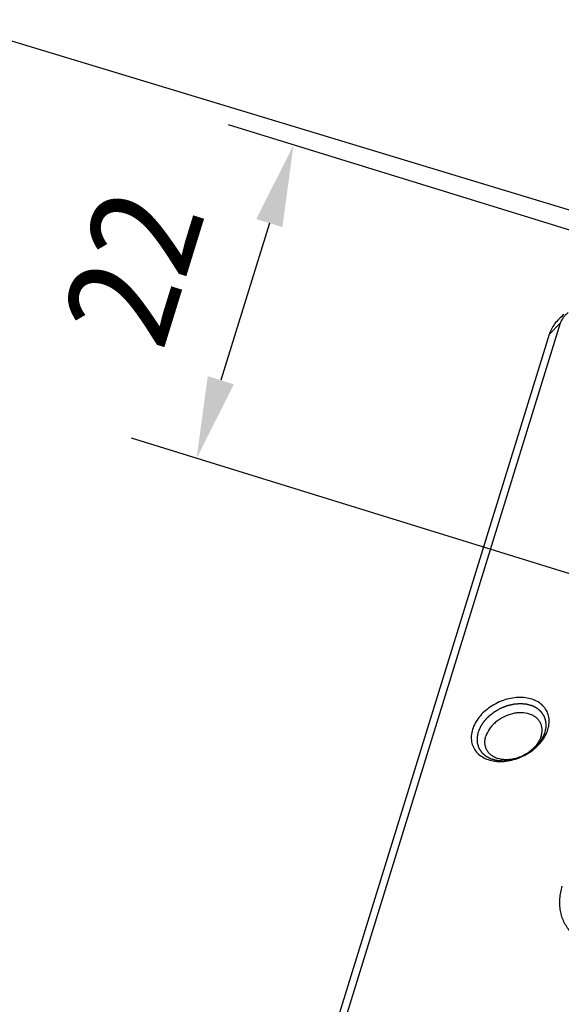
# Model space of a CAD drawing. Header units: millimetres. Extents: x 0 to 420, y 0 to 297.
# Tile 17 of 48: x 46 to 66, y 103 to 139. Entities that reach past the tile are written whole.
import ezdxf

# ---------------------------------------------------------------- set-up
doc = ezdxf.new("R2010")
doc.units = ezdxf.units.MM
doc.header["$LTSCALE"] = 23.1
doc.header["$PDMODE"] = 3
doc.header["$PDSIZE"] = 8
doc.layers.get('0').update_dxf_attribs({"linetype": 'CONTINUOUS'})
doc.layers.get('Defpoints').update_dxf_attribs({"linetype": 'CONTINUOUS'})
doc.layers.add('00_COMPONENTS', color=7, linetype='CONTINUOUS')
doc.layers.add('51__DRAFT_DIMS', color=7, linetype='CONTINUOUS')
doc.styles.get("Standard").update_dxf_attribs({"font": 'simfang.ttf'})
doc.dimstyles.new('DIMSTYLE_1', dxfattribs={"dimtxt": 4, "dimasz": 3, "dimexe": 2.5, "dimexo": 0.5, "dimgap": 1, "dimtad": 1, "dimlfac": 1.5, "dimdsep": 46, "dimtxsty": 'STANDARD', "dimblk": '_FILLED', "dimblk1": '_FILLED', "dimblk2": '_FILLED', "dimcen": 0.09, "dimclrt": 7, "dimazin": 2, "dimtp": 0.3, "dimtm": 0.3, "dimtfac": 1, "dimtofl": 0, "dimtmove": 0, "dimatfit": 3, "dimldrblk": '_FILLED', "dimfxl": 1, "dimtolj": 1, "dimarcsym": 0})
doc.dimstyles.new('DIMSTYLE_3', dxfattribs={"dimtxt": 4, "dimasz": 3, "dimexe": 2.5, "dimexo": 0.5, "dimgap": 1, "dimtad": 1, "dimlfac": 1.5, "dimdsep": 46, "dimtxsty": 'STANDARD', "dimblk": '_FILLED', "dimblk1": '_FILLED', "dimblk2": '_FILLED', "dimcen": 0.09, "dimclrt": 7, "dimazin": 2, "dimtp": 0.2, "dimtm": 0.2, "dimtfac": 1, "dimtofl": 0, "dimtmove": 0, "dimatfit": 3, "dimldrblk": '_FILLED', "dimfxl": 1, "dimtolj": 1, "dimarcsym": 0})

# ---------------------------------------------------------------- blocks, each defined once
blk = doc.blocks.new('_FILLED')
at = {"color": 0, "linetype": 'ByBlock'}
blk.add_solid([(0, 0), (-1, 0.167), (-1, -0.167)], dxfattribs=at)
blk = doc.blocks.new('*D12')
at = {"layer": '51__DRAFT_DIMS', "color": 0, "lineweight": -2}
for p, q in [((81.661, 126.203), (53.697, 134.844)), ((55.2, 131.24), (53.421, 125.484)), ((78.11, 114.714), (50.147, 123.355))]:
    blk.add_line(p, q, dxfattribs=at)
at = {"layer": 'Defpoints', "color": 0}
for p in [(82.138, 126.055), (52.535, 122.617), (78.588, 114.566)]:
    blk.add_point(p, dxfattribs=at)
at = {"layer": '51__DRAFT_DIMS', "color": 0, "linetype": 'ByBlock', "lineweight": -2, "xscale": 3, "yscale": 3, "zscale": 3}
for p, rotation in [((56.086, 134.106), 72.82762856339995), ((52.535, 122.617), 252.8276285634)]:
    blk.add_blockref('_FILLED', p, dxfattribs=dict(at, rotation=rotation))
at = {"layer": '51__DRAFT_DIMS', "color": 7, "insert": (48.26, 130.232), "char_height": 4, "attachment_point": 2, "rotation": 72.8276, "line_spacing_factor": 0.9}
blk.add_mtext('\\A1;22{}{{\\H0.7x;}{}}', dxfattribs=at)
blk = doc.blocks.new('*D13')
at = {"layer": '51__DRAFT_DIMS', "color": 0, "lineweight": -2}
for p, q in [((70.003, 130.565), (43.173, 138.695)), ((26.031, 73.505), (44.696, 135.099)), ((48.724, 63.493), (22.768, 71.359))]:
    blk.add_line(p, q, dxfattribs=at)
at = {"layer": 'Defpoints', "color": 0}
for p in [(45.566, 137.97), (70.481, 130.42), (49.203, 63.348)]:
    blk.add_point(p, dxfattribs=at)
at = {"layer": '51__DRAFT_DIMS', "color": 0, "linetype": 'ByBlock', "lineweight": -2, "xscale": 3, "yscale": 3, "zscale": 3}
for p, rotation in [((45.566, 137.97), 73.1411094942), ((25.161, 70.634), 253.1411094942)]:
    blk.add_blockref('_FILLED', p, dxfattribs=dict(at, rotation=rotation))
at = {"layer": '51__DRAFT_DIMS', "color": 7, "insert": (29.302, 106.139), "char_height": 4, "attachment_point": 2, "rotation": 73.1411, "line_spacing_factor": 0.9}
blk.add_mtext('\\A1;125{}{{\\H0.7x;}{}}', dxfattribs=at)

msp = doc.modelspace()

# ---------------------------------------------------------------- linework, layer by layer
at = {"layer": '00_COMPONENTS', "color": 7}
for p, q in [((65.8616, 127.5695), (51.7724, 81.9768)), ((65.8616, 127.5695), (65.4509, 127.1551)), ((65.4509, 127.1551), (51.3618, 81.5624))]:
    msp.add_line(p, q, dxfattribs=at)
for points, knots in [([(65.9962, 127.887), (65.9306, 127.8373), (65.8079, 127.7311), (65.6048, 127.4987), (65.4942, 127.2952), (65.4509, 127.1551)], [0, 0, 0, 0, 0.2668425, 0.5242718, 1, 1, 1, 1]), ([(66.1533, 127.961), (66.1182, 127.9344), (66.0526, 127.8776), (65.9439, 127.7533), (65.8848, 127.6444), (65.8616, 127.5695)], [0, 0, 0, 0, 0.2668428, 0.5242718, 1, 1, 1, 1]), ([(65.4067, 112.6847), (65.4297, 112.7591), (65.4597, 112.909), (65.4504, 113.1335), (65.3845, 113.3417), (65.2645, 113.5237), (65.0962, 113.6717), (64.8875, 113.7802), (64.6469, 113.8459), (64.3835, 113.8672), (64.1071, 113.8437), (63.7333, 113.7535), (63.3791, 113.5823), (63.0758, 113.3451), (62.8846, 113.1426), (62.7365, 112.9225), (62.668, 112.7641), (62.6435, 112.6847)], [0, 0, 0, 0, 0.0572968, 0.1114527, 0.1637888, 0.2160482, 0.2699927, 0.3269903, 0.3877821, 0.4524557, 0.5205418, 0.5911519, 0.7347841, 0.8055559, 0.8738927, 0.9388775, 1, 1, 1, 1]), ([(65.304, 112.5811), (65.3073, 112.598), (65.3122, 112.6234), (65.3187, 112.6572), (65.3237, 112.6826), (65.3277, 112.7037), (65.331, 112.7206), (65.3335, 112.7333), (65.3359, 112.746), (65.338, 112.7565), (65.3396, 112.765), (65.3406, 112.7703), (65.3415, 112.7745), (65.3421, 112.7777), (65.3426, 112.7803), (65.343, 112.7822), (65.3431, 112.7832), (65.3434, 112.784), (65.3433, 112.7848), (65.3432, 112.7858), (65.3431, 112.7876), (65.343, 112.7901), (65.3429, 112.7932), (65.3427, 112.7972), (65.3425, 112.8023), (65.3421, 112.8104), (65.3416, 112.8206), (65.3411, 112.8328), (65.3405, 112.845), (65.3398, 112.8612), (65.3388, 112.8816), (65.3379, 112.9019), (65.3371, 112.9182), (65.3366, 112.9304), (65.336, 112.9426), (65.3355, 112.9527), (65.3352, 112.9608), (65.3349, 112.9659), (65.3348, 112.97), (65.3346, 112.973), (65.3345, 112.9756), (65.3344, 112.9774), (65.3344, 112.9784), (65.3344, 112.9792), (65.3341, 112.9798), (65.3338, 112.9808), (65.3333, 112.9824), (65.3326, 112.9848), (65.3317, 112.9876), (65.3305, 112.9913), (65.329, 112.996), (65.3266, 113.0035), (65.3237, 113.0129), (65.3201, 113.0241), (65.3165, 113.0354), (65.3118, 113.0504), (65.3059, 113.0691), (65.3, 113.0879), (65.2952, 113.1029), (65.2917, 113.1141), (65.2881, 113.1254), (65.2851, 113.1348), (65.2828, 113.1422), (65.2813, 113.1469), (65.2801, 113.1507), (65.2792, 113.1535), (65.2785, 113.1558), (65.278, 113.1575), (65.2776, 113.1584), (65.2775, 113.1591), (65.277, 113.1597), (65.2765, 113.1606), (65.2755, 113.162), (65.2742, 113.1641), (65.2725, 113.1666), (65.2703, 113.17), (65.2676, 113.1742), (65.2632, 113.1809), (65.2578, 113.1892), (65.2512, 113.1993), (65.2446, 113.2093), (65.2359, 113.2227), (65.225, 113.2394), (65.2141, 113.2561), (65.2053, 113.2695), (65.1988, 113.2795), (65.1922, 113.2896), (65.1867, 113.2979), (65.1824, 113.3046), (65.1796, 113.3088), (65.1774, 113.3121), (65.1758, 113.3147), (65.1744, 113.3167), (65.1735, 113.3182), (65.1729, 113.319), (65.1726, 113.3197), (65.172, 113.3202), (65.1712, 113.3209), (65.1699, 113.322), (65.168, 113.3237), (65.1657, 113.3257), (65.1627, 113.3284), (65.1589, 113.3318), (65.1529, 113.3372), (65.1453, 113.3439), (65.1362, 113.352), (65.1271, 113.3601), (65.115, 113.3709), (65.0999, 113.3844), (65.0848, 113.3978), (65.0727, 113.4086), (65.0636, 113.4167), (65.0545, 113.4248), (65.047, 113.4315), (65.0409, 113.4369), (65.0371, 113.4403), (65.0341, 113.443), (65.0318, 113.445), (65.0299, 113.4467), (65.0286, 113.4479), (65.0279, 113.4485), (65.0273, 113.4491), (65.0266, 113.4494), (65.0257, 113.4499), (65.024, 113.4508), (65.0216, 113.4521), (65.0188, 113.4536), (65.015, 113.4556), (65.0103, 113.4581), (65.0027, 113.4621), (64.9933, 113.4671), (64.9819, 113.4731), (64.9706, 113.4792), (64.9555, 113.4872), (64.9366, 113.4972), (64.9177, 113.5072), (64.9025, 113.5153), (64.8912, 113.5213), (64.8799, 113.5273), (64.8704, 113.5323), (64.8629, 113.5363), (64.8581, 113.5389), (64.8543, 113.5409), (64.8515, 113.5424), (64.8491, 113.5436), (64.8475, 113.5445), (64.8465, 113.545), (64.8459, 113.5454), (64.845, 113.5456), (64.8439, 113.5459), (64.842, 113.5465), (64.8393, 113.5472), (64.836, 113.5482), (64.8316, 113.5494), (64.8261, 113.551), (64.8173, 113.5534), (64.8063, 113.5565), (64.7931, 113.5603), (64.78, 113.564), (64.7624, 113.569), (64.7404, 113.5752), (64.7185, 113.5814), (64.7009, 113.5863), (64.6877, 113.5901), (64.6746, 113.5938), (64.6636, 113.5969), (64.6548, 113.5994), (64.6493, 113.6009), (64.6449, 113.6022), (64.6416, 113.6031), (64.6389, 113.6039), (64.637, 113.6044), (64.6359, 113.6047), (64.6351, 113.605), (64.6341, 113.605), (64.6329, 113.6052), (64.6307, 113.6053), (64.6277, 113.6056), (64.624, 113.6059), (64.619, 113.6064), (64.6129, 113.6069), (64.603, 113.6078), (64.5907, 113.6088), (64.576, 113.6101), (64.5612, 113.6114), (64.5415, 113.6131), (64.5169, 113.6153), (64.4922, 113.6174), (64.4725, 113.6191), (64.4578, 113.6204), (64.443, 113.6217), (64.4307, 113.6228), (64.4208, 113.6236), (64.4147, 113.6242), (64.4098, 113.6246), (64.4061, 113.6249), (64.403, 113.6252), (64.4008, 113.6254), (64.3996, 113.6255), (64.3987, 113.6256), (64.3977, 113.6255), (64.3964, 113.6254), (64.3942, 113.6252), (64.391, 113.625), (64.3872, 113.6246), (64.3821, 113.6242), (64.3757, 113.6237), (64.3655, 113.6229), (64.3528, 113.6218), (64.3375, 113.6206), (64.3222, 113.6194), (64.3018, 113.6177), (64.2763, 113.6156), (64.2508, 113.6136), (64.2305, 113.6119), (64.2152, 113.6107), (64.1999, 113.6094), (64.1871, 113.6084), (64.1769, 113.6075), (64.1706, 113.607), (64.1655, 113.6066), (64.1616, 113.6063), (64.1585, 113.606), (64.1562, 113.6059), (64.1549, 113.6058), (64.154, 113.6057), (64.153, 113.6054), (64.1517, 113.6052), (64.1495, 113.6046), (64.1463, 113.6038), (64.1424, 113.6029), (64.1372, 113.6017), (64.1308, 113.6002), (64.1205, 113.5977), (64.1076, 113.5946), (64.0921, 113.591), (64.0766, 113.5873), (64.056, 113.5824), (64.0302, 113.5762), (64.0044, 113.5701), (63.9837, 113.5652), (63.9683, 113.5615), (63.9528, 113.5578), (63.9399, 113.5547), (63.9296, 113.5523), (63.9231, 113.5508), (63.9179, 113.5495), (63.9141, 113.5486), (63.9109, 113.5478), (63.9086, 113.5473), (63.9073, 113.547), (63.9063, 113.5468), (63.9054, 113.5464), (63.9041, 113.5459), (63.9019, 113.545), (63.8988, 113.5438), (63.895, 113.5423), (63.89, 113.5403), (63.8837, 113.5378), (63.8737, 113.5338), (63.8611, 113.5288), (63.846, 113.5228), (63.831, 113.5169), (63.8109, 113.5089), (63.7857, 113.4989), (63.7606, 113.489), (63.7405, 113.481), (63.7254, 113.475), (63.7104, 113.469), (63.6978, 113.464), (63.6878, 113.46), (63.6815, 113.4576), (63.6764, 113.4556), (63.6727, 113.4541), (63.6695, 113.4528), (63.6673, 113.452), (63.6661, 113.4514), (63.6651, 113.4511), (63.6642, 113.4505), (63.663, 113.4499), (63.661, 113.4487), (63.658, 113.447), (63.6544, 113.4449), (63.6496, 113.4422), (63.6436, 113.4388), (63.6341, 113.4333), (63.6221, 113.4264), (63.6078, 113.4182), (63.5935, 113.41), (63.5743, 113.3991), (63.5505, 113.3854), (63.5266, 113.3717), (63.5074, 113.3607), (63.4931, 113.3525), (63.4788, 113.3443), (63.4668, 113.3375), (63.4573, 113.332), (63.4513, 113.3286), (63.4465, 113.3258), (63.4429, 113.3238), (63.4399, 113.3221), (63.4378, 113.3209), (63.4367, 113.3202), (63.4357, 113.3197), (63.435, 113.319), (63.4339, 113.3182), (63.4321, 113.3168), (63.4295, 113.3147), (63.4263, 113.3123), (63.4222, 113.309), (63.4169, 113.3049), (63.4086, 113.2983), (63.3981, 113.2901), (63.3856, 113.2803), (63.373, 113.2704), (63.3563, 113.2573), (63.3354, 113.2409), (63.3144, 113.2245), (63.2977, 113.2114), (63.2852, 113.2015), (63.2726, 113.1917), (63.2621, 113.1835), (63.2538, 113.1769), (63.2485, 113.1728), (63.2444, 113.1695), (63.2412, 113.1671), (63.2386, 113.165), (63.2368, 113.1636), (63.2357, 113.1628), (63.2349, 113.1622), (63.2343, 113.1614), (63.2334, 113.1605), (63.2319, 113.1589), (63.2297, 113.1565), (63.227, 113.1537), (63.2235, 113.15), (63.2191, 113.1453), (63.2121, 113.1378), (63.2033, 113.1285), (63.1928, 113.1172), (63.1822, 113.106), (63.1681, 113.091), (63.1506, 113.0723), (63.133, 113.0536), (63.1189, 113.0387), (63.1084, 113.0274), (63.0978, 113.0162), (63.089, 113.0068), (63.082, 112.9994), (63.0776, 112.9947), (63.0741, 112.9909), (63.0715, 112.9881), (63.0693, 112.9858), (63.0677, 112.9842), (63.0668, 112.9832), (63.0661, 112.9825), (63.0657, 112.9817), (63.065, 112.9807), (63.0638, 112.979), (63.0621, 112.9764), (63.0601, 112.9734), (63.0574, 112.9693), (63.054, 112.9642), (63.0485, 112.9561), (63.0417, 112.946), (63.0336, 112.9338), (63.0255, 112.9216), (63.0146, 112.9054), (63.001, 112.885), (62.9874, 112.8647), (62.9766, 112.8485), (62.9684, 112.8363), (62.9603, 112.8241), (62.9535, 112.814), (62.9481, 112.8059), (62.9447, 112.8008), (62.942, 112.7967), (62.9399, 112.7937), (62.9382, 112.7911), (62.937, 112.7894), (62.9364, 112.7883), (62.9358, 112.7876), (62.9355, 112.7868), (62.9351, 112.7857), (62.9343, 112.7838), (62.9331, 112.7811), (62.9317, 112.7779), (62.9299, 112.7736), (62.9276, 112.7682), (62.9239, 112.7596), (62.9194, 112.7489), (62.9139, 112.736), (62.9084, 112.7231), (62.901, 112.7059), (62.8919, 112.6844), (62.8808, 112.6586), (62.8662, 112.6241), (62.8552, 112.5983), (62.8478, 112.5811)], [0, 0, 0, 0, 0.015625, 0.0234375, 0.03125, 0.0390625, 0.0429688, 0.046875, 0.0507812, 0.0546875, 0.0566406, 0.0585938, 0.0595703, 0.0605469, 0.0615234, 0.0620117, 0.0622559, 0.0625, 0.0627441, 0.0629883, 0.0634766, 0.0644531, 0.0654297, 0.0664062, 0.0683594, 0.0703125, 0.0742188, 0.078125, 0.0820312, 0.0859375, 0.09375, 0.1015625, 0.1054688, 0.109375, 0.1132812, 0.1171875, 0.1191406, 0.1210938, 0.1220703, 0.1230469, 0.1240234, 0.1245117, 0.1247559, 0.125, 0.1252441, 0.1254883, 0.1259766, 0.1269531, 0.1279297, 0.1289062, 0.1308594, 0.1328125, 0.1367188, 0.140625, 0.1445312, 0.1484375, 0.15625, 0.1640625, 0.1679688, 0.171875, 0.1757812, 0.1796875, 0.1816406, 0.1835938, 0.1845703, 0.1855469, 0.1865234, 0.1870117, 0.1872559, 0.1875, 0.1877441, 0.1879883, 0.1884766, 0.1894531, 0.1904297, 0.1914062, 0.1933594, 0.1953125, 0.1992188, 0.203125, 0.2070312, 0.2109375, 0.21875, 0.2265625, 0.2304688, 0.234375, 0.2382812, 0.2421875, 0.2441406, 0.2460938, 0.2470703, 0.2480469, 0.2490234, 0.2495117, 0.2497559, 0.25, 0.2502441, 0.2504883, 0.2509766, 0.2519531, 0.2529297, 0.2539062, 0.2558594, 0.2578125, 0.2617188, 0.265625, 0.2695312, 0.2734375, 0.28125, 0.2890625, 0.2929688, 0.296875, 0.3007812, 0.3046875, 0.3066406, 0.3085938, 0.3095703, 0.3105469, 0.3115234, 0.3120117, 0.3122559, 0.3125, 0.3127441, 0.3129883, 0.3134766, 0.3144531, 0.3154297, 0.3164062, 0.3183594, 0.3203125, 0.3242188, 0.328125, 0.3320312, 0.3359375, 0.34375, 0.3515625, 0.3554688, 0.359375, 0.3632812, 0.3671875, 0.3691406, 0.3710938, 0.3720703, 0.3730469, 0.3740234, 0.3745117, 0.3747559, 0.375, 0.3752441, 0.3754883, 0.3759766, 0.3769531, 0.3779297, 0.3789062, 0.3808594, 0.3828125, 0.3867188, 0.390625, 0.3945312, 0.3984375, 0.40625, 0.4140625, 0.4179688, 0.421875, 0.4257812, 0.4296875, 0.4316406, 0.4335938, 0.4345703, 0.4355469, 0.4365234, 0.4370117, 0.4372559, 0.4375, 0.4377441, 0.4379883, 0.4384766, 0.4394531, 0.4404297, 0.4414062, 0.4433594, 0.4453125, 0.4492188, 0.453125, 0.4570312, 0.4609375, 0.46875, 0.4765625, 0.4804688, 0.484375, 0.4882812, 0.4921875, 0.4941406, 0.4960938, 0.4970703, 0.4980469, 0.4990234, 0.4995117, 0.4997559, 0.5, 0.5002441, 0.5004883, 0.5009766, 0.5019531, 0.5029297, 0.5039062, 0.5058594, 0.5078125, 0.5117188, 0.515625, 0.5195312, 0.5234375, 0.53125, 0.5390625, 0.5429688, 0.546875, 0.5507812, 0.5546875, 0.5566406, 0.5585938, 0.5595703, 0.5605469, 0.5615234, 0.5620117, 0.5622559, 0.5625, 0.5627441, 0.5629883, 0.5634766, 0.5644531, 0.5654297, 0.5664062, 0.5683594, 0.5703125, 0.5742188, 0.578125, 0.5820312, 0.5859375, 0.59375, 0.6015625, 0.6054688, 0.609375, 0.6132812, 0.6171875, 0.6191406, 0.6210938, 0.6220703, 0.6230469, 0.6240234, 0.6245117, 0.6247559, 0.625, 0.6252441, 0.6254883, 0.6259766, 0.6269531, 0.6279297, 0.6289062, 0.6308594, 0.6328125, 0.6367188, 0.640625, 0.6445312, 0.6484375, 0.65625, 0.6640625, 0.6679688, 0.671875, 0.6757812, 0.6796875, 0.6816406, 0.6835938, 0.6845703, 0.6855469, 0.6865234, 0.6870117, 0.6872559, 0.6875, 0.6877441, 0.6879883, 0.6884766, 0.6894531, 0.6904297, 0.6914062, 0.6933594, 0.6953125, 0.6992188, 0.703125, 0.7070312, 0.7109375, 0.71875, 0.7265625, 0.7304688, 0.734375, 0.7382812, 0.7421875, 0.7441406, 0.7460938, 0.7470703, 0.7480469, 0.7490234, 0.7495117, 0.7497559, 0.75, 0.7502441, 0.7504883, 0.7509766, 0.7519531, 0.7529297, 0.7539062, 0.7558594, 0.7578125, 0.7617188, 0.765625, 0.7695312, 0.7734375, 0.78125, 0.7890625, 0.7929688, 0.796875, 0.8007812, 0.8046875, 0.8066406, 0.8085938, 0.8095703, 0.8105469, 0.8115234, 0.8120117, 0.8122559, 0.8125, 0.8127441, 0.8129883, 0.8134766, 0.8144531, 0.8154297, 0.8164062, 0.8183594, 0.8203125, 0.8242188, 0.828125, 0.8320312, 0.8359375, 0.84375, 0.8515625, 0.8554688, 0.859375, 0.8632812, 0.8671875, 0.8691406, 0.8710938, 0.8720703, 0.8730469, 0.8740234, 0.8745117, 0.8747559, 0.875, 0.8752441, 0.8754883, 0.8759766, 0.8769531, 0.8779297, 0.8789062, 0.8808594, 0.8828125, 0.8867188, 0.890625, 0.8945312, 0.8984375, 0.90625, 0.9140625, 0.9179688, 0.921875, 0.9257812, 0.9296875, 0.9316406, 0.9335938, 0.9345703, 0.9355469, 0.9365234, 0.9370117, 0.9372559, 0.9375, 0.9377441, 0.9379883, 0.9384766, 0.9394531, 0.9404297, 0.9414062, 0.9433594, 0.9453125, 0.9492188, 0.953125, 0.9570312, 0.9609375, 0.96875, 0.9765625, 0.984375, 1, 1, 1, 1]), ([(65.1346, 112.9207), (65.116, 112.9585), (65.0698, 113.0311), (64.9772, 113.1238), (64.8638, 113.1986), (64.6846, 113.274), (64.4799, 113.3039), (64.2676, 113.2926), (64.0443, 113.2523), (63.7728, 113.1509), (63.5311, 112.9916), (63.368, 112.8355), (63.2358, 112.6718), (63.1636, 112.5319), (63.1339, 112.4361)], [0, 0, 0, 0, 0.0507461, 0.1026299, 0.156609, 0.2133398, 0.3356261, 0.4012077, 0.4690088, 0.6081778, 0.7469379, 0.8142557, 0.8792088, 1, 1, 1, 1]), ([(62.6435, 112.6847), (62.6205, 112.6104), (62.5904, 112.4605), (62.5997, 112.2359), (62.6656, 112.0278), (62.7856, 111.8458), (62.9539, 111.6978), (63.1627, 111.5893), (63.4033, 111.5236), (63.6667, 111.5023), (63.9431, 111.5258), (64.3169, 111.6159), (64.6711, 111.7872), (64.9744, 112.0244), (65.1655, 112.2269), (65.3137, 112.447), (65.3822, 112.6054), (65.4067, 112.6847)], [0, 0, 0, 0, 0.0572968, 0.1114527, 0.1637888, 0.2160482, 0.2699927, 0.3269903, 0.3877821, 0.4524557, 0.5205418, 0.5911519, 0.7347841, 0.8055559, 0.8738927, 0.9388775, 1, 1, 1, 1]), ([(62.8478, 112.5811), (62.8446, 112.5642), (62.8397, 112.5389), (62.8331, 112.5051), (62.8282, 112.4797), (62.8241, 112.4586), (62.8208, 112.4417), (62.8184, 112.429), (62.8159, 112.4163), (62.8139, 112.4057), (62.8122, 112.3973), (62.8112, 112.392), (62.8104, 112.3878), (62.8098, 112.3846), (62.8093, 112.382), (62.8089, 112.3801), (62.8087, 112.3791), (62.8085, 112.3783), (62.8086, 112.3775), (62.8086, 112.3765), (62.8087, 112.3747), (62.8088, 112.3722), (62.809, 112.3691), (62.8091, 112.3651), (62.8094, 112.36), (62.8098, 112.3518), (62.8102, 112.3417), (62.8108, 112.3295), (62.8113, 112.3173), (62.8121, 112.301), (62.813, 112.2807), (62.814, 112.2604), (62.8147, 112.2441), (62.8153, 112.2319), (62.8158, 112.2197), (62.8163, 112.2096), (62.8167, 112.2014), (62.8169, 112.1963), (62.8171, 112.1923), (62.8172, 112.1892), (62.8174, 112.1867), (62.8174, 112.1849), (62.8175, 112.1839), (62.8175, 112.1831), (62.8177, 112.1824), (62.818, 112.1815), (62.8186, 112.1799), (62.8193, 112.1775), (62.8202, 112.1747), (62.8214, 112.171), (62.8228, 112.1663), (62.8252, 112.1588), (62.8282, 112.1494), (62.8317, 112.1381), (62.8353, 112.1269), (62.84, 112.1119), (62.846, 112.0931), (62.8519, 112.0744), (62.8566, 112.0594), (62.8602, 112.0482), (62.8637, 112.0369), (62.8667, 112.0275), (62.8691, 112.02), (62.8706, 112.0153), (62.8718, 112.0116), (62.8726, 112.0088), (62.8734, 112.0064), (62.8739, 112.0048), (62.8742, 112.0039), (62.8744, 112.0031), (62.8748, 112.0025), (62.8754, 112.0017), (62.8763, 112.0002), (62.8777, 111.9981), (62.8793, 111.9956), (62.8815, 111.9923), (62.8843, 111.9881), (62.8886, 111.9814), (62.8941, 111.9731), (62.9006, 111.963), (62.9072, 111.953), (62.9159, 111.9396), (62.9269, 111.9229), (62.9378, 111.9062), (62.9465, 111.8928), (62.9531, 111.8827), (62.9596, 111.8727), (62.9651, 111.8644), (62.9695, 111.8577), (62.9722, 111.8535), (62.9744, 111.8501), (62.976, 111.8476), (62.9774, 111.8455), (62.9784, 111.8441), (62.9789, 111.8432), (62.9793, 111.8426), (62.9799, 111.8421), (62.9806, 111.8414), (62.982, 111.8403), (62.9839, 111.8386), (62.9861, 111.8365), (62.9891, 111.8339), (62.9929, 111.8305), (62.999, 111.8251), (63.0065, 111.8184), (63.0156, 111.8103), (63.0247, 111.8022), (63.0368, 111.7914), (63.0519, 111.7779), (63.0671, 111.7644), (63.0792, 111.7537), (63.0882, 111.7456), (63.0973, 111.7375), (63.1049, 111.7308), (63.1109, 111.7254), (63.1147, 111.722), (63.1177, 111.7193), (63.12, 111.7173), (63.1219, 111.7156), (63.1232, 111.7144), (63.124, 111.7137), (63.1245, 111.7132), (63.1253, 111.7129), (63.1262, 111.7123), (63.1279, 111.7115), (63.1302, 111.7102), (63.133, 111.7087), (63.1368, 111.7067), (63.1416, 111.7042), (63.1491, 111.7002), (63.1586, 111.6952), (63.1699, 111.6891), (63.1812, 111.6831), (63.1964, 111.6751), (63.2153, 111.6651), (63.2342, 111.655), (63.2493, 111.647), (63.2606, 111.641), (63.272, 111.635), (63.2814, 111.63), (63.289, 111.6259), (63.2937, 111.6234), (63.2975, 111.6214), (63.3003, 111.6199), (63.3027, 111.6187), (63.3043, 111.6178), (63.3053, 111.6173), (63.306, 111.6169), (63.3068, 111.6167), (63.3079, 111.6164), (63.3099, 111.6158), (63.3126, 111.615), (63.3159, 111.6141), (63.3203, 111.6129), (63.3258, 111.6113), (63.3346, 111.6088), (63.3455, 111.6057), (63.3587, 111.602), (63.3719, 111.5983), (63.3894, 111.5933), (63.4114, 111.5871), (63.4334, 111.5809), (63.4509, 111.5759), (63.4641, 111.5722), (63.4773, 111.5685), (63.4883, 111.5654), (63.497, 111.5629), (63.5025, 111.5613), (63.5069, 111.5601), (63.5102, 111.5592), (63.513, 111.5584), (63.5149, 111.5578), (63.516, 111.5576), (63.5168, 111.5573), (63.5177, 111.5572), (63.5189, 111.5571), (63.5211, 111.5569), (63.5242, 111.5567), (63.5279, 111.5563), (63.5328, 111.5559), (63.539, 111.5554), (63.5488, 111.5545), (63.5611, 111.5534), (63.5759, 111.5522), (63.5907, 111.5509), (63.6104, 111.5492), (63.635, 111.547), (63.6596, 111.5449), (63.6793, 111.5431), (63.6941, 111.5419), (63.7088, 111.5406), (63.7212, 111.5395), (63.731, 111.5386), (63.7372, 111.5381), (63.7421, 111.5377), (63.7458, 111.5373), (63.7489, 111.5371), (63.751, 111.5369), (63.7522, 111.5368), (63.7532, 111.5367), (63.7541, 111.5368), (63.7554, 111.5369), (63.7576, 111.5371), (63.7608, 111.5373), (63.7646, 111.5376), (63.7697, 111.5381), (63.7761, 111.5386), (63.7863, 111.5394), (63.799, 111.5404), (63.8143, 111.5417), (63.8296, 111.5429), (63.85, 111.5446), (63.8755, 111.5466), (63.901, 111.5487), (63.9214, 111.5504), (63.9367, 111.5516), (63.952, 111.5529), (63.9647, 111.5539), (63.9749, 111.5547), (63.9813, 111.5552), (63.9864, 111.5557), (63.9902, 111.556), (63.9934, 111.5562), (63.9956, 111.5564), (63.9969, 111.5565), (63.9978, 111.5566), (63.9988, 111.5568), (64.0001, 111.5571), (64.0024, 111.5577), (64.0056, 111.5584), (64.0095, 111.5594), (64.0146, 111.5606), (64.0211, 111.5621), (64.0314, 111.5646), (64.0443, 111.5676), (64.0598, 111.5713), (64.0752, 111.575), (64.0959, 111.5799), (64.1217, 111.5861), (64.1475, 111.5922), (64.1681, 111.5971), (64.1836, 111.6008), (64.1991, 111.6045), (64.212, 111.6075), (64.2223, 111.61), (64.2287, 111.6115), (64.2339, 111.6127), (64.2378, 111.6137), (64.241, 111.6144), (64.2432, 111.615), (64.2445, 111.6153), (64.2455, 111.6155), (64.2464, 111.6159), (64.2477, 111.6164), (64.2499, 111.6173), (64.253, 111.6185), (64.2568, 111.62), (64.2618, 111.622), (64.2681, 111.6245), (64.2782, 111.6285), (64.2907, 111.6335), (64.3058, 111.6394), (64.3209, 111.6454), (64.341, 111.6534), (64.3661, 111.6634), (64.3912, 111.6733), (64.4113, 111.6813), (64.4264, 111.6873), (64.4415, 111.6933), (64.454, 111.6982), (64.4641, 111.7022), (64.4704, 111.7047), (64.4754, 111.7067), (64.4792, 111.7082), (64.4823, 111.7095), (64.4845, 111.7103), (64.4858, 111.7108), (64.4867, 111.7112), (64.4876, 111.7117), (64.4888, 111.7124), (64.4909, 111.7136), (64.4939, 111.7153), (64.4975, 111.7174), (64.5022, 111.7201), (64.5082, 111.7235), (64.5178, 111.729), (64.5297, 111.7358), (64.544, 111.7441), (64.5584, 111.7523), (64.5775, 111.7632), (64.6014, 111.7769), (64.6253, 111.7906), (64.6444, 111.8015), (64.6587, 111.8098), (64.6731, 111.818), (64.685, 111.8248), (64.6946, 111.8303), (64.7006, 111.8337), (64.7053, 111.8365), (64.7089, 111.8385), (64.7119, 111.8402), (64.714, 111.8414), (64.7152, 111.8421), (64.7161, 111.8426), (64.7169, 111.8432), (64.7179, 111.844), (64.7197, 111.8455), (64.7224, 111.8475), (64.7255, 111.85), (64.7297, 111.8533), (64.7349, 111.8574), (64.7433, 111.8639), (64.7537, 111.8721), (64.7663, 111.882), (64.7788, 111.8918), (64.7956, 111.905), (64.8165, 111.9214), (64.8374, 111.9378), (64.8541, 111.9509), (64.8667, 111.9607), (64.8792, 111.9706), (64.8897, 111.9788), (64.8981, 111.9854), (64.9033, 111.9895), (64.9075, 111.9927), (64.9106, 111.9952), (64.9132, 111.9973), (64.9151, 111.9987), (64.9161, 111.9995), (64.9169, 112.0001), (64.9175, 112.0008), (64.9184, 112.0018), (64.92, 112.0034), (64.9222, 112.0057), (64.9248, 112.0085), (64.9283, 112.0123), (64.9327, 112.017), (64.9397, 112.0245), (64.9485, 112.0338), (64.9591, 112.045), (64.9696, 112.0563), (64.9837, 112.0712), (65.0013, 112.0899), (65.0189, 112.1087), (65.0329, 112.1236), (65.0435, 112.1349), (65.054, 112.1461), (65.0628, 112.1554), (65.0698, 112.1629), (65.0742, 112.1676), (65.0778, 112.1713), (65.0804, 112.1742), (65.0826, 112.1765), (65.0841, 112.1781), (65.085, 112.1791), (65.0857, 112.1798), (65.0862, 112.1805), (65.0869, 112.1815), (65.088, 112.1833), (65.0897, 112.1859), (65.0918, 112.1889), (65.0945, 112.193), (65.0979, 112.198), (65.1033, 112.2062), (65.1101, 112.2163), (65.1182, 112.2285), (65.1264, 112.2407), (65.1372, 112.2569), (65.1508, 112.2772), (65.1644, 112.2975), (65.1753, 112.3138), (65.1834, 112.326), (65.1915, 112.3382), (65.1983, 112.3483), (65.2038, 112.3564), (65.2072, 112.3615), (65.2099, 112.3656), (65.2119, 112.3686), (65.2136, 112.3711), (65.2148, 112.3729), (65.2155, 112.3739), (65.216, 112.3747), (65.2163, 112.3755), (65.2168, 112.3766), (65.2176, 112.3785), (65.2187, 112.3812), (65.2201, 112.3844), (65.2219, 112.3887), (65.2242, 112.3941), (65.2279, 112.4027), (65.2325, 112.4134), (65.238, 112.4263), (65.2435, 112.4392), (65.2508, 112.4564), (65.26, 112.4779), (65.271, 112.5037), (65.2857, 112.5381), (65.2967, 112.5639), (65.304, 112.5811)], [0, 0, 0, 0, 0.015625, 0.0234375, 0.03125, 0.0390625, 0.0429688, 0.046875, 0.0507812, 0.0546875, 0.0566406, 0.0585938, 0.0595703, 0.0605469, 0.0615234, 0.0620117, 0.0622559, 0.0625, 0.0627441, 0.0629883, 0.0634766, 0.0644531, 0.0654297, 0.0664062, 0.0683594, 0.0703125, 0.0742188, 0.078125, 0.0820312, 0.0859375, 0.09375, 0.1015625, 0.1054688, 0.109375, 0.1132812, 0.1171875, 0.1191406, 0.1210938, 0.1220703, 0.1230469, 0.1240234, 0.1245117, 0.1247559, 0.125, 0.1252441, 0.1254883, 0.1259766, 0.1269531, 0.1279297, 0.1289062, 0.1308594, 0.1328125, 0.1367188, 0.140625, 0.1445312, 0.1484375, 0.15625, 0.1640625, 0.1679688, 0.171875, 0.1757812, 0.1796875, 0.1816406, 0.1835938, 0.1845703, 0.1855469, 0.1865234, 0.1870117, 0.1872559, 0.1875, 0.1877441, 0.1879883, 0.1884766, 0.1894531, 0.1904297, 0.1914062, 0.1933594, 0.1953125, 0.1992188, 0.203125, 0.2070312, 0.2109375, 0.21875, 0.2265625, 0.2304688, 0.234375, 0.2382812, 0.2421875, 0.2441406, 0.2460938, 0.2470703, 0.2480469, 0.2490234, 0.2495117, 0.2497559, 0.25, 0.2502441, 0.2504883, 0.2509766, 0.2519531, 0.2529297, 0.2539062, 0.2558594, 0.2578125, 0.2617188, 0.265625, 0.2695312, 0.2734375, 0.28125, 0.2890625, 0.2929688, 0.296875, 0.3007812, 0.3046875, 0.3066406, 0.3085938, 0.3095703, 0.3105469, 0.3115234, 0.3120117, 0.3122559, 0.3125, 0.3127441, 0.3129883, 0.3134766, 0.3144531, 0.3154297, 0.3164062, 0.3183594, 0.3203125, 0.3242188, 0.328125, 0.3320312, 0.3359375, 0.34375, 0.3515625, 0.3554688, 0.359375, 0.3632812, 0.3671875, 0.3691406, 0.3710938, 0.3720703, 0.3730469, 0.3740234, 0.3745117, 0.3747559, 0.375, 0.3752441, 0.3754883, 0.3759766, 0.3769531, 0.3779297, 0.3789062, 0.3808594, 0.3828125, 0.3867188, 0.390625, 0.3945312, 0.3984375, 0.40625, 0.4140625, 0.4179688, 0.421875, 0.4257812, 0.4296875, 0.4316406, 0.4335938, 0.4345703, 0.4355469, 0.4365234, 0.4370117, 0.4372559, 0.4375, 0.4377441, 0.4379883, 0.4384766, 0.4394531, 0.4404297, 0.4414062, 0.4433594, 0.4453125, 0.4492188, 0.453125, 0.4570312, 0.4609375, 0.46875, 0.4765625, 0.4804688, 0.484375, 0.4882812, 0.4921875, 0.4941406, 0.4960938, 0.4970703, 0.4980469, 0.4990234, 0.4995117, 0.4997559, 0.5, 0.5002441, 0.5004883, 0.5009766, 0.5019531, 0.5029297, 0.5039062, 0.5058594, 0.5078125, 0.5117188, 0.515625, 0.5195312, 0.5234375, 0.53125, 0.5390625, 0.5429688, 0.546875, 0.5507812, 0.5546875, 0.5566406, 0.5585938, 0.5595703, 0.5605469, 0.5615234, 0.5620117, 0.5622559, 0.5625, 0.5627441, 0.5629883, 0.5634766, 0.5644531, 0.5654297, 0.5664062, 0.5683594, 0.5703125, 0.5742188, 0.578125, 0.5820312, 0.5859375, 0.59375, 0.6015625, 0.6054688, 0.609375, 0.6132812, 0.6171875, 0.6191406, 0.6210938, 0.6220703, 0.6230469, 0.6240234, 0.6245117, 0.6247559, 0.625, 0.6252441, 0.6254883, 0.6259766, 0.6269531, 0.6279297, 0.6289062, 0.6308594, 0.6328125, 0.6367188, 0.640625, 0.6445312, 0.6484375, 0.65625, 0.6640625, 0.6679688, 0.671875, 0.6757812, 0.6796875, 0.6816406, 0.6835938, 0.6845703, 0.6855469, 0.6865234, 0.6870117, 0.6872559, 0.6875, 0.6877441, 0.6879883, 0.6884766, 0.6894531, 0.6904297, 0.6914062, 0.6933594, 0.6953125, 0.6992188, 0.703125, 0.7070312, 0.7109375, 0.71875, 0.7265625, 0.7304688, 0.734375, 0.7382812, 0.7421875, 0.7441406, 0.7460938, 0.7470703, 0.7480469, 0.7490234, 0.7495117, 0.7497559, 0.75, 0.7502441, 0.7504883, 0.7509766, 0.7519531, 0.7529297, 0.7539062, 0.7558594, 0.7578125, 0.7617188, 0.765625, 0.7695312, 0.7734375, 0.78125, 0.7890625, 0.7929688, 0.796875, 0.8007812, 0.8046875, 0.8066406, 0.8085938, 0.8095703, 0.8105469, 0.8115234, 0.8120117, 0.8122559, 0.8125, 0.8127441, 0.8129883, 0.8134766, 0.8144531, 0.8154297, 0.8164062, 0.8183594, 0.8203125, 0.8242188, 0.828125, 0.8320312, 0.8359375, 0.84375, 0.8515625, 0.8554688, 0.859375, 0.8632812, 0.8671875, 0.8691406, 0.8710938, 0.8720703, 0.8730469, 0.8740234, 0.8745117, 0.8747559, 0.875, 0.8752441, 0.8754883, 0.8759766, 0.8769531, 0.8779297, 0.8789062, 0.8808594, 0.8828125, 0.8867188, 0.890625, 0.8945312, 0.8984375, 0.90625, 0.9140625, 0.9179688, 0.921875, 0.9257812, 0.9296875, 0.9316406, 0.9335938, 0.9345703, 0.9355469, 0.9365234, 0.9370117, 0.9372559, 0.9375, 0.9377441, 0.9379883, 0.9384766, 0.9394531, 0.9404297, 0.9414062, 0.9433594, 0.9453125, 0.9492188, 0.953125, 0.9570312, 0.9609375, 0.96875, 0.9765625, 0.984375, 1, 1, 1, 1]), ([(65.1603, 112.4361), (65.1732, 112.4779), (65.1921, 112.5618), (65.1978, 112.6883), (65.1798, 112.8095), (65.152, 112.8852), (65.1346, 112.9207)], [0, 0, 0, 0, 0.264426, 0.5170839, 0.7609157, 1, 1, 1, 1]), ([(63.1596, 111.9515), (63.1422, 111.987), (63.1144, 112.0627), (63.0964, 112.1839), (63.1021, 112.3104), (63.121, 112.3943), (63.1339, 112.4361)], [0, 0, 0, 0, 0.2390843, 0.4829161, 0.735574, 1, 1, 1, 1]), ([(65.1603, 112.4361), (65.1306, 112.3403), (65.0584, 112.2004), (64.9262, 112.0367), (64.7631, 111.8806), (64.5214, 111.7213), (64.2499, 111.6199), (64.0266, 111.5796), (63.8143, 111.5683), (63.6096, 111.5982), (63.4304, 111.6736), (63.317, 111.7484), (63.2244, 111.8411), (63.1782, 111.9137), (63.1596, 111.9515)], [0, 0, 0, 0, 0.1207912, 0.1857443, 0.2530621, 0.3918222, 0.5309912, 0.5987923, 0.6643739, 0.7866602, 0.843391, 0.8973701, 0.9492539, 1, 1, 1, 1]), ([(71.4605, 106.9403), (71.4115, 106.7817), (71.2745, 106.4648), (70.9782, 106.0246), (70.5961, 105.6197), (70.1426, 105.2652), (69.6348, 104.9741), (69.0916, 104.7571), (68.5333, 104.6225), (67.9806, 104.5754), (67.4538, 104.618), (66.9726, 104.7494), (66.6195, 104.9331), (66.3812, 105.1192), (66.2271, 105.2747), (66.097, 105.4464), (65.992, 105.6327), (65.9133, 105.8317), (65.8617, 106.0414), (65.8376, 106.2597), (65.8425, 106.5634), (65.8882, 106.7916), (65.9342, 106.9403)], [0, 0, 0, 0, 0.0610728, 0.1260045, 0.1942856, 0.2649997, 0.336966, 0.4088767, 0.4794293, 0.5474599, 0.6120808, 0.672823, 0.7297742, 0.7570858, 0.7837831, 0.8100557, 0.836119, 0.8622016, 0.888531, 0.915319, 0.9427499, 1, 1, 1, 1])]:
    msp.add_open_spline(points, degree=3, knots=knots, dxfattribs=at)

# ---------------------------------------------------------------- dimensions: what is measured, and where the dimension line sits
at = {"layer": '51__DRAFT_DIMS', "color": 7}
for base, p1, p2, angle, text, dimstyle, picture, middle in [((45.566, 137.9698), (49.2026, 63.3484), (70.481, 130.4195), 73.14111, '125{}{{\\H0.7x;}{}}', 'DIMSTYLE_1', '*D13', (31.8542, 105.3653)), ((52.5354, 122.6173), (82.1385, 126.0552), (78.5882, 114.5664), 252.82763, '22{}{{\\H0.7x;}{}}', 'DIMSTYLE_3', '*D12', (50.8074, 129.4443))]:
    dim = msp.add_linear_dim(base=base, p1=p1, p2=p2, angle=angle, text=text, dimstyle=dimstyle, override={"dimlfac": 1.5}, dxfattribs=at)
    dim.commit()
    dim.dimension.update_dxf_attribs({"geometry": picture, "text_midpoint": middle})

doc.saveas('drawing.dxf')
